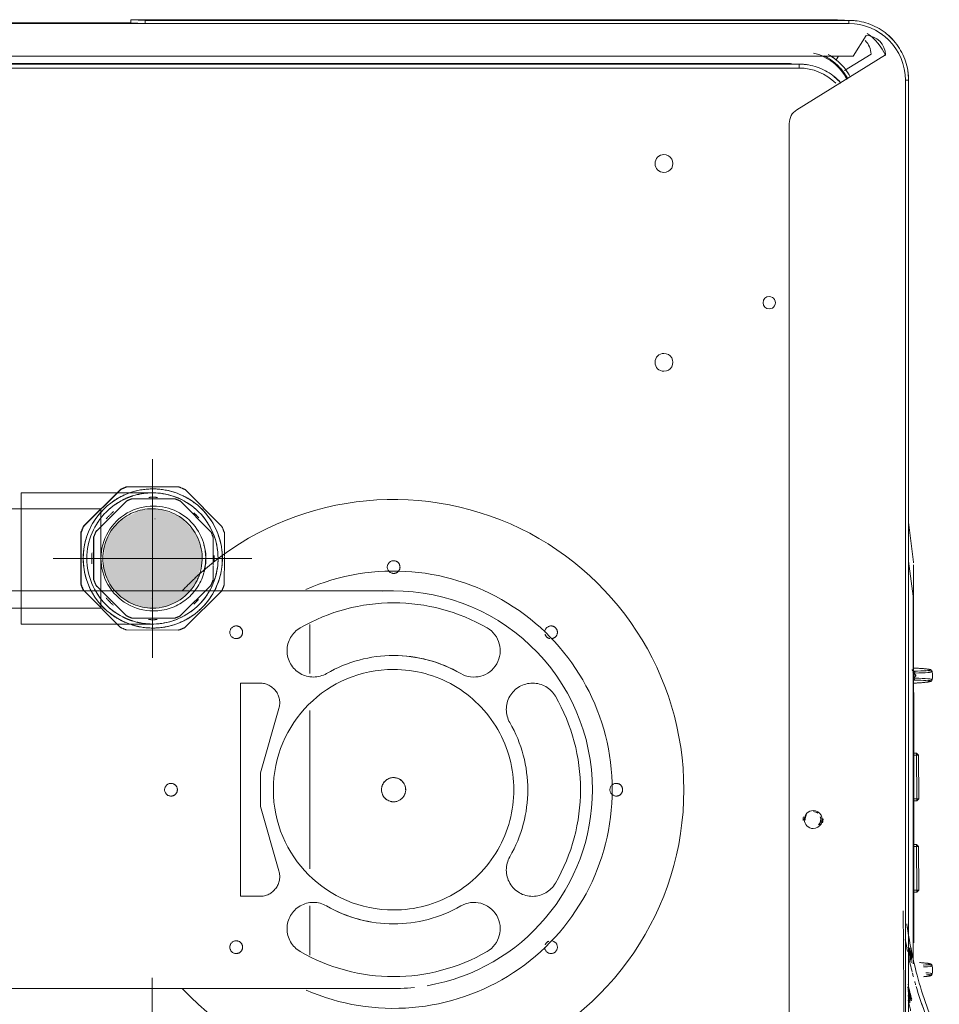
# Model space of a CAD drawing. Header units: millimetres. Extents: x 25471 to 48943, y 4737 to 38988.
# Tile 29 of 117: x 27522 to 27754, y 36834 to 37081. Entities that reach past the tile are written whole.
import ezdxf

# ---------------------------------------------------------------- set-up
doc = ezdxf.new("R2010")
doc.units = ezdxf.units.MM
doc.linetypes.add('ADSK_Осевая', pattern=[700, 500, -100, 0, -100])
doc.linetypes.add('ADSK_Скрыто', pattern=[300, 150, -150])
for name, color, linetype, lineweight in [('A-DETL-____-HDLN', 90, 'ADSK_Скрыто', 9), ('G-XREF-____-OTLN', 8, 'Continuous', 9), ('M-EQPM-____-OTLN', 50, 'Continuous', 20), ('P-PIPE-____-CNTR', 3, 'ADSK_Осевая', 20), ('P-PIPE-____-OTLN', 3, 'Continuous', 20)]:
    doc.layers.add(name, color=color, linetype=linetype, lineweight=lineweight)

# ---------------------------------------------------------------- blocks, each defined once
blk = doc.blocks.new('City Class FR - City Class F_iam-1595380-В_Этаж 01_Водопровод')
at = {"layer": 'A-DETL-____-HDLN'}
for p, q in [((16.49, -107.65), (-37.14, -107.77)), ((-37.14, -107.77), (-37.13, -112.62)), ((16.5, -112.5), (16.49, -107.65)), ((-30.74, -117.41), (-14.53, -112.72)), ((-14.53, -112.72), (-6.11, -112.7)), ((-6.11, -112.7), (10.13, -117.32)), ((-39.52, -125.18), (-51.87, -125.21)), ((9.64, -125.08), (-30.22, -125.16)), ((31.29, -125.03), (18.94, -125.06)), ((-43.96, -144.65), (-43.96, -144.66)), ((23.47, -147.74), (23.47, -147.74)), ((172.58, -245.94), (172.58, -245.89)), ((47.19, -276.83), (47.21, -276.83)), ((47.3, -276.82), (47.3, -276.75))]:
    blk.add_line(p, q, dxfattribs=at)
at = {"layer": 'A-DETL-____-HDLN', "flags": 128}
for points in [[(18.72, -277.46), (18.72, -277.46), (18.73, -277.46), (18.73, -277.46), (18.73, -277.46), (18.74, -277.46), (18.74, -277.46)], [(18.78, -277.46), (18.77, -277.46), (18.77, -277.46), (18.76, -277.46), (18.76, -277.46), (18.76, -277.46), (18.76, -277.46)], [(-56.73, -281.32), (-56.76, -281.23), (-56.78, -281.13), (-56.81, -281.02)], [(-53.75, -281.31), (-53.72, -281.22), (-53.7, -281.12), (-53.68, -281.01)], [(17.27, -281.16), (17.24, -281.07), (17.22, -280.97), (17.19, -280.86)], [(20.25, -281.15), (20.28, -281.06), (20.3, -280.96), (20.32, -280.85)]]:
    blk.add_lwpolyline(points, dxfattribs=at)
at = {"layer": 'A-DETL-____-HDLN'}
for centre, major_axis, start_param, end_param in [((-10.37, -90.2), (-1.6, 0.07), 3.189473, 6.331065), ((-10.37, -90.2), (-1.6, 0.07), 0.04788, 3.189473), ((-49.93, -106.69), (-1.6, 0.07), 3.189473, 6.331065), ((29.27, -106.52), (-1.6, 0.07), 3.189473, 6.331065), ((-49.93, -106.69), (-1.6, 0.07), 0.04788, 3.189473), ((29.27, -106.52), (-1.6, 0.07), 0.04788, 3.189473), ((-32.13, -112.6), (-4.99, 0.23), 0.04788, 1.897929), ((11.5, -112.51), (-4.99, 0.23), 1.339424, 3.189473), ((-10.24, -146.2), (-30.22, 1.38), 3.189473, 6.331065), ((24.68, -125.94), (-6.62, 0.3), 3.713071, 6.854664), ((-45.25, -126.09), (-6.62, 0.3), 2.665874, 5.807467), ((-10.24, -146.2), (-46.95, 2.15), 5.807467, 6.854664), ((-10.24, -146.2), (-46.95, 2.15), 2.665874, 3.713071), ((-10.24, -146.2), (-33.71, 1.54), 5.807467, 6.854664), ((-10.24, -146.2), (-33.71, 1.54), 5.807595, 6.331065), ((-10.24, -146.2), (-33.71, 1.54), 2.665874, 3.713071), ((45.76, -146.08), (-1.6, 0.07), 3.189473, 6.331065), ((45.76, -146.08), (-1.6, 0.07), 0.04788, 3.189473), ((-10.24, -146.2), (-30.22, 1.38), 0.04788, 3.189473), ((-10.24, -146.2), (-33.71, 1.54), 2.665874, 3.189473), ((-45.17, -166.46), (-6.62, 0.3), 0.571479, 3.713071), ((24.77, -166.31), (-6.62, 0.3), 5.807467, 8.949059), ((-30.36, -181.21), (-6.62, 0.3), 4.23667, 7.378263), ((-10.24, -146.2), (-33.71, 1.54), 1.095078, 2.142275), ((10.02, -181.12), (-6.62, 0.3), 2.142275, 5.283868), ((-49.76, -185.88), (-1.6, 0.07), 4.760269, 6.331065), ((-49.76, -185.88), (-1.6, 0.07), 3.543618, 4.405616), ((29.44, -185.71), (-1.6, 0.07), 0.04788, 3.189473), ((29.44, -185.71), (-1.6, 0.07), 5.082906, 6.15997), ((29.44, -185.71), (-1.6, 0.07), 3.189473, 4.760269), ((-49.76, -185.88), (-1.6, 0.07), 0.04788, 3.141593), ((-10.24, -146.2), (-46.95, 2.15), 1.095078, 2.142275), ((-10.12, -202.2), (-1.6, 0.07), 3.189473, 6.331065), ((-10.12, -202.2), (-1.6, 0.07), 0.04788, 3.189473)]:
    blk.add_ellipse(centre, major_axis=major_axis, ratio=0.999987, start_param=start_param, end_param=end_param, dxfattribs=at)
for points in [[(38.72, -276.89), (38.73, -276.89), (38.73, -276.88), (38.74, -276.87)], [(47.18, -276.82), (47.15, -276.83), (47.12, -276.83), (47.08, -276.83)], [(47.24, -276.82), (47.24, -276.82), (47.23, -276.82), (47.21, -276.83)]]:
    blk.add_open_spline(points, degree=3, dxfattribs=at)
at = {"layer": 'G-XREF-____-OTLN'}
for p, q in [((173.88, 27.68), (174.51, -261.41)), ((182.32, -83.3), (182.19, -23.3)), ((182.36, -23.3), (182.48, -79.68)), ((171.02, -39.61), (171.48, -247.8)), ((172.48, -247.8), (172.02, -39.61)), ((172.59, -245.27), (172.15, -39.6)), ((182.48, -79.68), (182.32, -83.3)), ((183.28, -79.68), (183.12, -83.3)), ((183.67, -256.68), (183.28, -79.68)), ((183.67, -256.68), (183.28, -79.68)), ((182.7, -260.3), (182.32, -83.3)), ((183.5, -260.29), (183.12, -83.3)), ((157.57, -245.35), (-192.63, -246.11)), ((174.86, -269.51), (160.98, -247.24)), ((172.58, -245.89), (172.59, -245.33)), ((172.58, -245.94), (172.58, -245.89)), ((172.46, -248.47), (172.46, -248.42)), ((173.56, -257.1), (174.5, -257.68)), ((183.49, -261.01), (183.65, -257.4)), ((183.5, -260.29), (183.67, -256.68)), ((183.65, -257.4), (183.67, -256.8)), ((175.02, -265.9), (170.87, -259.24)), ((174.51, -261.41), (179.72, -264.63)), ((-8, -274.91), (168.53, -274.53)), ((-203.47, -275.34), (-8, -274.91)), ((-203.46, -276.13), (-8, -275.71)), ((-203.46, -276.13), (-8, -275.71)), ((38.72, -276.89), (-48.43, -277.11)), ((-39.23, -277.04), (2.71, -276.95)), ((-35.75, -276.93), (-35.75, -277.82)), ((-35.25, -277.82), (-35.25, -276.93)), ((-24.25, -276.91), (-24.25, -277.79)), ((-23.75, -277.79), (-23.75, -276.91)), ((-12.75, -276.89), (-12.75, -277.77)), ((-12.25, -277.77), (-12.25, -276.89)), ((-8, -275.71), (168.54, -275.33)), ((-8, -275.71), (168.54, -275.33)), ((-1.25, -276.86), (-1.25, -277.74)), ((-0.75, -277.74), (-0.75, -276.86)), ((38.72, -276.89), (39.09, -276.89)), ((38.75, -276.78), (47.56, -275.59)), ((47.19, -276.83), (47.21, -276.83)), ((57.34, -275.57), (47.29, -276.82)), ((47.3, -276.82), (57.33, -275.57)), ((47.3, -276.82), (47.3, -276.75)), ((-35.25, -278.26), (-35.75, -277.76)), ((-35.75, -277.82), (-35.25, -277.82)), ((-35.75, -277.82), (-35.25, -278.32)), ((-24.25, -277.79), (-35.25, -277.82)), ((-35.25, -278.32), (-35.25, -277.82)), ((-35.25, -278.32), (-24.25, -278.29)), ((-23.75, -277.73), (-24.25, -278.23)), ((-24.25, -277.79), (-23.75, -277.79)), ((-24.25, -278.29), (-23.75, -277.79)), ((-24.25, -277.79), (-24.25, -278.29)), ((-12.25, -278.21), (-12.75, -277.71)), ((-12.75, -277.77), (-12.25, -277.77)), ((-12.75, -277.77), (-12.25, -278.27)), ((-1.25, -277.74), (-12.25, -277.77)), ((-12.25, -278.27), (-12.25, -277.77)), ((-1.25, -278.24), (-12.25, -278.27)), ((-0.75, -277.68), (-1.25, -278.18)), ((-1.25, -277.74), (-0.75, -277.74)), ((-1.25, -278.24), (-0.75, -277.74)), ((-1.25, -277.74), (-1.25, -278.24))]:
    blk.add_line(p, q, dxfattribs=at)
at = {"layer": 'G-XREF-____-OTLN', "flags": 128}
for points in [[(167.73, -258.33), (168.14, -257.95), (168.54, -257.56), (168.92, -257.15), (169.29, -256.72), (169.63, -256.28), (169.96, -255.83), (170.27, -255.37), (170.57, -254.89), (170.84, -254.4), (171.09, -253.9), (171.32, -253.39), (171.54, -252.87), (171.73, -252.35), (171.9, -251.81), (172.05, -251.27), (172.17, -250.73), (172.28, -250.18), (172.36, -249.62), (172.42, -249.07), (172.46, -248.51), (172.46, -248.47)], [(168.54, -275.33), (169.14, -275.31), (169.73, -275.27), (170.33, -275.21), (170.93, -275.13), (171.52, -275.02), (172.1, -274.89), (172.68, -274.73), (173.25, -274.55), (173.82, -274.35), (174.37, -274.13), (174.92, -273.88), (175.46, -273.62), (175.98, -273.33), (176.5, -273.02), (177, -272.69), (177.49, -272.34), (177.96, -271.97), (178.42, -271.58), (178.86, -271.18), (179.29, -270.75), (179.69, -270.31), (180.09, -269.86), (180.46, -269.39), (180.81, -268.9), (181.14, -268.4), (181.46, -267.89), (181.75, -267.37), (182.02, -266.83), (182.27, -266.29), (182.5, -265.73), (182.7, -265.17), (182.88, -264.59), (183.04, -264.02), (183.18, -263.43), (183.29, -262.84), (183.38, -262.25), (183.44, -261.65), (183.49, -261.05), (183.49, -261.01)], [(-72.19, -274.69), (-64.49, -274.65), (-57.96, -274.62), (-52.55, -274.58), (-48.02, -274.54), (-41.82, -274.44), (-40.4, -274.39)], [(-53.78, -276.97), (-9.63, -276.88), (38.75, -276.78)], [(-48.43, -277.11), (-9.66, -277.01), (38.72, -276.89)], [(-39.43, -277.04), (-39.37, -277.04), (-39.23, -277.04)], [(2.71, -276.95), (2.85, -276.95), (2.91, -276.94)], [(17.77, -281.62), (17.47, -281.49), (17.36, -281.36), (17.3, -281.25), (17.27, -281.16), (17.24, -281.07), (17.22, -280.97), (17.19, -280.86), (17.17, -280.74), (17.15, -280.61), (17.13, -280.47), (17.11, -280.32), (17.09, -280.16), (17.07, -279.98), (17.05, -279.79), (17.03, -279.59), (17.01, -279.38), (16.99, -279.16), (16.97, -278.93), (16.95, -278.68), (16.93, -278.43), (16.92, -278.17), (16.9, -277.9), (16.88, -277.62), (16.87, -277.33), (16.85, -277.03), (16.85, -276.96)], [(18.09, -276.83), (18.65, -277.46), (18.7, -277.46), (18.72, -277.46), (18.72, -277.46), (18.73, -277.46), (18.73, -277.46), (18.73, -277.46), (18.74, -277.46), (18.74, -277.46)], [(19.5, -276.71), (18.84, -277.46), (18.8, -277.46), (18.78, -277.46), (18.77, -277.46), (18.77, -277.46), (18.76, -277.46), (18.76, -277.46), (18.76, -277.46), (18.76, -277.46)], [(19.75, -281.62), (20.04, -281.49), (20.16, -281.35), (20.21, -281.25), (20.25, -281.15), (20.28, -281.06), (20.3, -280.96), (20.32, -280.85), (20.34, -280.74), (20.37, -280.61), (20.39, -280.47), (20.41, -280.31), (20.43, -280.15), (20.44, -279.97), (20.46, -279.78), (20.48, -279.58), (20.5, -279.37), (20.52, -279.15), (20.54, -278.92), (20.56, -278.68), (20.57, -278.42), (20.59, -278.16), (20.61, -277.89), (20.62, -277.61), (20.64, -277.32), (20.65, -277.02), (20.66, -276.96)], [(-56.23, -281.78), (-56.53, -281.65), (-56.64, -281.52), (-56.7, -281.41), (-56.73, -281.32), (-56.76, -281.23), (-56.78, -281.13), (-56.81, -281.02), (-56.83, -280.9), (-56.85, -280.77), (-56.87, -280.63), (-56.89, -280.48), (-56.91, -280.32), (-56.93, -280.14), (-56.95, -279.95), (-56.97, -279.75), (-56.99, -279.54)], [(-54.25, -281.78), (-53.96, -281.65), (-53.84, -281.51), (-53.79, -281.41), (-53.75, -281.31), (-53.72, -281.22), (-53.7, -281.12), (-53.68, -281.01), (-53.66, -280.9), (-53.63, -280.77), (-53.61, -280.63), (-53.59, -280.47), (-53.57, -280.31), (-53.56, -280.13), (-53.54, -279.95), (-53.52, -279.75), (-53.5, -279.53), (-53.48, -279.31), (-53.46, -279.08), (-53.44, -278.84), (-53.43, -278.58)], [(-56.23, -281.78), (-55.86, -281.81), (-55.48, -281.83), (-55.1, -281.83), (-54.72, -281.82), (-54.35, -281.79), (-54.25, -281.78)], [(17.77, -281.62), (18.14, -281.65), (18.52, -281.67), (18.9, -281.67), (19.28, -281.65), (19.65, -281.63), (19.75, -281.62)]]:
    blk.add_lwpolyline(points, dxfattribs=at)
at = {"layer": 'G-XREF-____-OTLN'}
for centre, major_axis, ratio, start_param, end_param in [((182.48, -79.68), (0.8, 0.002), 0.005175, 0, 1.570548), ((182.32, -83.3), (0.8, 0.002), 0.005175, 4.712141, 6.282937), ((97.4, -213.97), (-2.25, 0.1), 0.999987, 3.189473, 6.331065), ((147.4, -213.86), (-2.25, 0.1), 0.999987, 3.189473, 6.331065), ((97.4, -213.97), (-2.25, 0.1), 0.999987, 0.04788, 3.189473), ((147.4, -213.86), (-2.25, 0.1), 0.999987, 0.04788, 3.189473), ((112.46, -240.43), (-1.55, 0.07), 0.999987, 3.189473, 6.331065), ((112.46, -240.43), (-1.55, 0.07), 0.999987, 0.04788, 3.189473), ((157.58, -249.35), (-4, 0.18), 0.999987, 3.744468, 4.760269), ((158.59, -245.25), (-13.99, 0.64), 0.999987, 3.141593, 3.189473), ((158.59, -245.3), (-13.99, 0.64), 0.999987, 3.141593, 3.189473), ((-17.52, -251.77), (-2.25, 0.1), 0.999987, 3.189473, 6.331065), ((-17.52, -251.72), (-2.5, 0.11), 0.999987, 4.477005, 4.843332), ((-17.51, -251.71), (-2, 0.09), 0.999987, 4.142626, 4.830735), ((-17.51, -251.66), (-2, 0.09), 0.999987, 4.177243, 4.740485), ((158.48, -247.83), (-12.99, 0.59), 0.999987, 2.404074, 3.189473), ((171.48, -247.8), (1, 0.002), 0.005175, 4.712141, 6.282937), ((158.48, -247.83), (-13.99, 0.64), 0.999987, 3.037317, 3.189473), ((158.48, -247.78), (-13.99, 0.64), 0.999987, 3.04045, 3.189473), ((-17.52, -251.77), (-2.25, 0.1), 0.999987, 0.04788, 3.189473), ((-17.51, -251.71), (-2, 0.09), 0.999987, 2.52273, 3.141593), ((162.64, -248.34), (-12.99, 0.59), 0.999987, 2.100031, 2.948572), ((-17.51, -251.66), (-2, 0.09), 0.999987, 0.864511, 1.970028), ((-17.51, -251.71), (-2, 0.09), 0.999987, 0.899128, 1.95187), ((-17.52, -251.72), (-2.5, 0.11), 0.999987, 1.271607, 1.737534), ((158.48, -247.83), (-13.99, 0.64), 0.999987, 2.357514, 2.518847), ((158.48, -247.78), (-13.99, 0.64), 0.999987, 2.404074, 2.512562), ((162.64, -248.34), (-13.99, 0.64), 0.999987, 2.533798, 2.680358), ((168.67, -256.71), (-14.98, 0.69), 0.999987, 3.141593, 3.189473), ((162.64, -248.34), (-13.19, 0.6), 0.999987, 2.101086, 2.38609), ((162.64, -248.34), (-13.99, 0.64), 0.999987, 2.178367, 2.269445), ((168.5, -260.33), (-14.19, 0.65), 0.999987, 1.618676, 3.189473), ((182.7, -260.29), (0.8, 0.002), 0.005175, 4.712141, 6.282937), ((168.5, -260.33), (-14.98, 0.69), 0.999987, 3.051487, 3.189473), ((168.67, -256.71), (-14.16, 0.65), 0.999987, 2.054638, 2.572619), ((174.72, -264.52), (-4.99, 0.23), 0.999987, 1.643291, 3.164858), ((174.89, -260.9), (-4.99, 0.23), 0.999987, 1.643291, 2.404074), ((168.5, -260.33), (-14.16, 0.65), 0.999987, 2.404074, 2.600275), ((168.5, -260.33), (-14.98, 0.69), 0.999987, 2.331136, 2.486693), ((168.53, -274.53), (-0.002, 0.8), 0.000248, 1.575972, 3.141593), ((17.35, -276.94), (0.499, 0.026), 0.526838, 3.080388, 3.141593), ((17.14, -272.26), (-0.18, 8.87), 0.051989, 2.126511, 4.14449), ((18.13, -277.01), (-0.5, 0.007), 0.537135, 0.061675, 1.509599), ((17.58, -272.25), (-0.19, 9.37), 0.051989, 3.135501, 4.14449), ((19.37, -277.01), (0.5, 0.009), 0.537128, 4.772998, 6.220923), ((19.89, -272.24), (0.15, 9.37), 0.052485, 2.138704, 3.147693), ((20.33, -272.25), (0.14, 8.88), 0.052485, 2.138704, 4.156683), ((20.16, -276.93), (-0.499, 0.024), 0.526816, 3.141593, 3.20338), ((168.5, -260.33), (-14.98, 0.69), 0.999987, 1.618676, 1.762837), ((-54.11, -272.4), (0.15, 9.37), 0.052485, 2.450078, 3.147693), ((-53.67, -272.41), (0.14, 8.88), 0.052485, 2.499231, 3.818154), ((-56.86, -272.42), (-0.18, 8.87), 0.051989, 2.688037, 3.615339), ((-56.42, -272.41), (-0.19, 9.37), 0.051989, 2.576385, 3.135162), ((-56.42, -272.41), (-0.19, 9.37), 0.051989, 3.135501, 3.734914), ((-54.11, -272.4), (0.15, 9.37), 0.052485, 3.148085, 3.729955), ((17.58, -272.25), (-0.19, 9.37), 0.051989, 2.548225, 3.135162), ((19.89, -272.24), (0.15, 9.37), 0.052485, 3.148085, 3.729955)]:
    blk.add_ellipse(centre, major_axis=major_axis, ratio=ratio, start_param=start_param, end_param=end_param, dxfattribs=at)
for points, knots in [([(174.54, -254.1), (174.38, -254.44), (173.96, -255.24), (173.14, -256.43), (172.01, -257.7), (170.75, -258.83), (169.71, -259.55), (169.08, -259.91), (168.91, -260)], [0.0502941, 0.0502941, 0.0502941, 0.0502941, 0.1666667, 0.3333333, 0.5, 0.6666667, 0.8333333, 0.8925176, 0.8925176, 0.8925176, 0.8925176]), ([(169.34, -260.68), (170.03, -260.31), (171.13, -259.57), (172.59, -258.25), (173.71, -257), (174.32, -256.13), (174.59, -255.69)], [0.0868997, 0.0868997, 0.0868997, 0.0868997, 0.3333333, 0.5, 0.6666667, 0.8297312, 0.8297312, 0.8297312, 0.8297312]), ([(-72, -283.59), (-67.05, -281.26), (-57.73, -277.9), (-48.05, -275.99), (-43.7, -275.36)], [0, 0, 0, 0, 0.25, 0.4509828, 0.4509828, 0.4509828, 0.4509828]), ([(-65.58, -276.37), (-65.15, -276.27), (-64.27, -276.06), (-63.37, -275.85), (-62.9, -275.75)], [-0.77045805, -0.77045805, -0.77045805, -0.77045805, -0.75, -0.72825746, -0.72825746, -0.72825746, -0.72825746]), ([(-63.55, -276.16), (-63.48, -276.15), (-62.87, -276), (-62.25, -275.86), (-61.7, -275.73)], [-0.75292206, -0.75292206, -0.75292206, -0.75292206, -0.75, -0.72401152, -0.72401152, -0.72401152, -0.72401152]), ([(-59.55, -275.61), (-60.35, -275.75), (-61.56, -275.96), (-62.74, -276.19), (-63.15, -276.27)], [0.65159608, 0.65159608, 0.65159608, 0.65159608, 0.6875, 0.70622811, 0.70622811, 0.70622811, 0.70622811]), ([(-63.1, -276.55), (-62.62, -276.42), (-61.48, -276.13), (-60.32, -275.86), (-59.63, -275.7)], [-0.7725632, -0.7725632, -0.7725632, -0.7725632, -0.75, -0.71816078, -0.71816078, -0.71816078, -0.71816078]), ([(-62.65, -276.64), (-62.08, -276.49), (-60.82, -276.16), (-59.53, -275.85), (-58.83, -275.69)], [-0.77724897, -0.77724897, -0.77724897, -0.77724897, -0.75, -0.71728446, -0.71728446, -0.71728446, -0.71728446]), ([(-49.56, -275.74), (-50.28, -275.87), (-51.56, -276.12), (-52.84, -276.39), (-53.41, -276.52)], [0.63333895, 0.63333895, 0.63333895, 0.63333895, 0.66666667, 0.69357634, 0.69357634, 0.69357634, 0.69357634]), ([(-49.73, -275.9), (-50.32, -276.01), (-51.36, -276.22), (-52.41, -276.44), (-52.87, -276.54)], [0.63917647, 0.63917647, 0.63917647, 0.63917647, 0.66666667, 0.68828435, 0.68828435, 0.68828435, 0.68828435]), ([(-50.53, -275.84), (-50.98, -275.93), (-51.68, -276.06), (-52.37, -276.2), (-52.61, -276.26)], [-0.35431054, -0.35431054, -0.35431054, -0.35431054, -0.33333333, -0.32179929, -0.32179929, -0.32179929, -0.32179929]), ([(-49.75, -276.02), (-50.3, -276.12), (-51.23, -276.31), (-52.15, -276.5), (-52.53, -276.59)], [0.64100277, 0.64100277, 0.64100277, 0.64100277, 0.66666667, 0.68457718, 0.68457718, 0.68457718, 0.68457718]), ([(-50.69, -276.3), (-50.91, -276.35), (-51.39, -276.44), (-51.87, -276.55), (-52.13, -276.6)], [0.65642177, 0.65642177, 0.65642177, 0.65642177, 0.66666667, 0.67892034, 0.67892034, 0.67892034, 0.67892034]), ([(-50.64, -276.38), (-50.87, -276.43), (-51.36, -276.53), (-51.85, -276.64), (-52.1, -276.69)], [0.65582065, 0.65582065, 0.65582065, 0.65582065, 0.66666667, 0.67885603, 0.67885603, 0.67885603, 0.67885603]), ([(-50.59, -276.46), (-50.83, -276.51), (-51.34, -276.62), (-51.84, -276.73), (-52.1, -276.78)], [0.6552338, 0.6552338, 0.6552338, 0.6552338, 0.66666667, 0.67899935, 0.67899935, 0.67899935, 0.67899935]), ([(-49.57, -276.35), (-50.15, -276.46), (-50.95, -276.63), (-51.75, -276.8), (-51.97, -276.85)], [0.63938648, 0.63938648, 0.63938648, 0.63938648, 0.66666667, 0.67711014, 0.67711014, 0.67711014, 0.67711014]), ([(18.07, -276.88), (18.1, -276.94), (18.16, -277.03), (18.29, -277.14), (18.48, -277.25), (18.63, -277.27), (18.75, -277.28)], [0.1875, 0.1875, 0.1875, 0.1875, 0.375, 0.53125, 0.6875, 1, 1, 1, 1]), ([(18.75, -277.28), (18.82, -277.27), (18.94, -277.26), (19.11, -277.2), (19.26, -277.1), (19.33, -277.02), (19.36, -276.98)], [0, 0, 0, 0, 0.1875, 0.375, 0.53125, 0.6875, 0.6875, 0.6875, 0.6875]), ([(44.82, -276.86), (44.44, -276.86), (43.79, -276.86), (42.84, -276.86), (42.08, -276.86), (41.29, -276.86), (40.61, -276.86), (40.05, -276.85), (39.63, -276.84), (39.27, -276.83), (38.98, -276.81), (38.83, -276.8), (38.75, -276.78)], [0.5, 0.5, 0.5, 0.5, 0.625, 0.6875, 0.75, 0.8125, 0.875, 0.90625, 0.9375, 0.96875, 0.984375, 1, 1, 1, 1])]:
    blk.add_open_spline(points, degree=3, knots=knots, dxfattribs=at)
for points in [[(-62.48, -276.16), (-61.85, -276.01), (-61.22, -275.86), (-60.57, -275.71)], [(-57.06, -277.06), (-56.75, -276.98), (-56.44, -276.89), (-56.13, -276.81)], [(-55.82, -276.73), (-54.48, -276.39), (-53.13, -276.07), (-51.78, -275.78)], [(-50.68, -275.55), (-49.66, -275.35), (-48.64, -275.15), (-47.61, -274.97)], [(-44, -275.4), (-44.33, -275.45), (-44.65, -275.5), (-44.98, -275.55)], [(17.6, -276.88), (17.62, -276.93), (17.63, -276.98), (17.63, -277.02)], [(18.09, -277.28), (18.1, -277.18), (18.08, -277.08), (18.04, -276.99)], [(19.45, -276.98), (19.42, -277.08), (19.4, -277.18), (19.4, -277.28)], [(19.87, -277.02), (19.86, -276.97), (19.88, -276.88), (19.97, -276.74), (20.11, -276.63), (20.22, -276.58), (20.28, -276.57)], [(38.72, -276.89), (38.73, -276.89), (38.73, -276.88), (38.74, -276.87)], [(42.5, -276.88), (41.42, -276.88), (40.16, -276.89), (38.72, -276.89)], [(46.62, -276.84), (46.41, -276.84), (45.9, -276.85), (45.21, -276.85), (44.82, -276.86)], [(47.18, -276.82), (47.15, -276.83), (47.12, -276.83), (47.08, -276.83)], [(47.24, -276.82), (47.24, -276.82), (47.23, -276.82), (47.21, -276.83)], [(-71.38, -282.2), (-67.46, -280.41), (-63.49, -278.94), (-59.45, -277.74)], [(-69.46, -281.35), (-67.61, -280.56), (-65.74, -279.84), (-63.84, -279.17)], [(-59.02, -277.61), (-58.75, -277.53), (-58.47, -277.45), (-58.2, -277.38)]]:
    blk.add_open_spline(points, degree=3, dxfattribs=at)
blk = doc.blocks.new('City Class FR - City Class 25 FR-1553726-В_Этаж 01_Водопровод')
at = {"layer": 'A-DETL-____-HDLN'}
for p, q in [((-13.29, -146.04), (-13.29, -146.06)), ((-7.2, -146.34), (-7.2, -146.32))]:
    blk.add_line(p, q, dxfattribs=at)
for centre, start_param, end_param in [((-10.24, -146.2), 3.1873, 6.328892), ((-10.24, -146.18), 4.758096, 5.805294), ((-10.24, -146.18), 3.1873, 4.496297), ((-10.24, -146.18), 6.067093, 6.328892), ((-10.24, -146.18), 0.045707, 1.092905), ((-10.24, -146.2), 0.045707, 3.1873), ((-10.24, -146.18), 1.616504, 3.1873), ((-10.24, -146.18), 1.096106, 1.354704)]:
    blk.add_ellipse(centre, major_axis=(-3.04, 0.14), ratio=0.999987, start_param=start_param, end_param=end_param, dxfattribs=at)
blk.add_blockref('City Class FR - City Class F_iam-1595380-В_Этаж 01_Водопровод', (0, 0))
blk = doc.blocks.new('daa-oborudovanie-komplektkoaksialnogodymoxoda-sudliniteliami-1 - 60_100-1728930-В_Этаж 01_Водопровод')
at = {"layer": 'A-DETL-____-HDLN', "color": 92, "flags": 128}
blk.add_lwpolyline([(51.35, -50), (52.87, -50), (56.43, -50), (60.07, -50), (63.76, -50), (67.52, -50), (69.96, -50)], dxfattribs=at)
at = {"layer": 'A-DETL-____-HDLN', "color": 92}
blk.add_arc((0, 0), 73, 312.6161, 316.632, dxfattribs=at)
at = {"layer": 'M-EQPM-____-OTLN', "color": 94, "flags": 128}
for points in [[(96, 50), (92.01, 50), (88.03, 50), (84.07, 50), (80.13, 50), (76.23, 50), (72.36, 50), (68.54, 50), (64.77, 50), (61.06, 50), (57.41, 50), (53.82, 50), (50.31, 50), (46.88, 50), (43.54, 50), (40.28, 50), (37.12, 50), (34.06, 50), (31.11, 50), (28.26, 50), (25.54, 50), (22.93, 50), (20.44, 50), (18.08, 50), (15.85, 50), (13.76, 50), (11.8, 50), (9.99, 50), (8.32, 50), (6.8, 50), (5.42, 50), (4.2, 50), (3.13, 50), (2.21, 50), (1.46, 50), (0.85, 50), (0.41, 50), (0.13, 50), (0.01, 50), (0, 50)], [(0, -50), (0.08, -50), (0.32, -50), (0.72, -50), (1.28, -50), (1.99, -50), (2.87, -50), (3.89, -50), (5.08, -50), (6.41, -50), (7.89, -50), (9.52, -50), (11.3, -50), (13.22, -50), (15.27, -50), (17.47, -50), (19.79, -50), (22.24, -50), (24.82, -50), (27.52, -50), (30.33, -50), (33.25, -50), (36.28, -50), (39.42, -50), (42.65, -50), (45.97, -50), (49.38, -50), (51.3, -50)], [(70.01, -50), (71.33, -50), (75.18, -50), (79.08, -50), (83, -50), (86.96, -50), (90.93, -50), (94.92, -50), (98.92, -50), (100, -50)]]:
    blk.add_lwpolyline(points, dxfattribs=at)
at = {"layer": 'M-EQPM-____-OTLN', "color": 94}
for radius, start, end in [(73, 43.3605, 180), (55, 66.4461, 180), (50, 88.0259, 95.986), (50, 99.6828, 180), (73, 180, 312.5771), (55, 180, 293.6476), (50, 180, 273.1208)]:
    blk.add_arc((0, 0), radius, start, end, dxfattribs=at)
blk = doc.blocks.new('ADSK_Полипропилен_Муфта с накидной гайкой - 25 х 3_4_-V82-В_Этаж 01_Водопровод')
at = {"layer": 'A-DETL-____-HDLN', "color": 140}
for p, q in [((27538.31, 36953.89), (27547.57, 36963.11)), ((27547.65, 36963.11), (27538.38, 36953.89)), ((27547.57, 36963.11), (27547.65, 36963.11)), ((27562.29, 36963.73), (27549.22, 36963.76)), ((27556.56, 36963.22), (27556.55, 36963.22)), ((27573.08, 36953.81), (27563.86, 36963.08)), ((27549.14, 36960.19), (27541.45, 36952.54)), ((27561.34, 36960.72), (27550.49, 36960.75)), ((27570.34, 36952.48), (27562.68, 36960.16)), ((27556.29, 36955.73), (27556.24, 36955.73)), ((27537.63, 36939.25), (27537.66, 36952.32)), ((27537.66, 36952.32), (27537.73, 36952.32)), ((27537.73, 36952.32), (27537.7, 36939.25)), ((27538.38, 36953.89), (27538.31, 36953.89)), ((27541.4, 36952.54), (27541.64, 36952.78)), ((27573.72, 36946.2), (27573.73, 36952.24)), ((27540.82, 36940.35), (27540.84, 36951.19)), ((27540.89, 36951.19), (27540.87, 36940.35)), ((27570.88, 36944.02), (27570.89, 36951.13)), ((27573.7, 36939.17), (27573.72, 36946.07)), ((27570.87, 36940.28), (27570.88, 36943.89)), ((27537.7, 36939.25), (27537.63, 36939.25)), ((27538.35, 36937.68), (27547.57, 36928.41)), ((27541.64, 36938.73), (27541.37, 36939)), ((27541.43, 36939), (27549.08, 36931.31)), ((27562.62, 36931.28), (27570.31, 36938.93)), ((27563.78, 36928.38), (27573.05, 36937.6)), ((27555.28, 36935.75), (27555.33, 36935.75)), ((27550.43, 36930.75), (27561.27, 36930.72)), ((27549.14, 36927.76), (27562.21, 36927.73)), ((27554.88, 36928.26), (27554.89, 36928.26))]:
    blk.add_line(p, q, dxfattribs=at)
for centre, major_axis, start_param, end_param in [((27555.73, 36945.74), (0.84, 17.48), 0.045707, 3.1873), ((27555.71, 36945.74), (0.84, 17.48), 0.450014, 0.688389), ((27555.64, 36945.75), (0.92, 19.13), 0.394026, 0.482786), ((27555.71, 36945.74), (0.92, 19.13), 0.394026, 0.482786), ((27555.71, 36945.74), (0.84, 17.48), 0.045707, 0.360777), ((27555.71, 36945.74), (0.84, 17.48), 6.014774, 6.328892), ((27555.73, 36945.74), (0.84, 17.48), 4.932629, 6.328892), ((27555.71, 36945.74), (0.92, 19.13), 5.891813, 5.980573), ((27555.71, 36945.74), (0.84, 17.48), 5.69075, 5.920038), ((27555.88, 36945.74), (0.76, 15.93), 0.392585, 0.484228), ((27555.76, 36945.74), (0.74, 15.38), 0.045707, 0.116326), ((27555.76, 36945.74), (0.74, 15.38), 6.258274, 6.328892), ((27555.88, 36945.74), (0.76, 15.93), 5.890372, 5.982015), ((27555.71, 36945.74), (0.84, 17.48), 0.776093, 1.410034), ((27555.88, 36945.74), (0.63, 13.18), 0.045707, 3.1873), ((27555.76, 36945.74), (0.74, 15.38), 0.745794, 0.916416), ((27555.88, 36945.74), (0.63, 13.18), 4.496297, 6.328892), ((27555.76, 36945.74), (0.74, 15.38), 5.488136, 5.598853), ((27555.71, 36945.74), (0.84, 17.48), 4.969714, 5.594306), ((27555.64, 36945.75), (0.92, 19.13), 1.179424, 1.268184), ((27555.71, 36945.74), (0.92, 19.13), 1.179424, 1.268184), ((27555.88, 36945.74), (0.76, 15.93), 1.177983, 1.269626), ((27555.88, 36945.74), (0.76, 15.93), 5.104974, 5.196617), ((27555.71, 36945.74), (0.92, 19.13), 5.106415, 5.195175), ((27555.83, 36945.74), (0.63, 13.18), 4.496297, 5.019896), ((27555.71, 36945.74), (0.84, 17.48), 1.495159, 1.73772), ((27555.76, 36945.74), (0.74, 15.38), 1.525674, 1.707333), ((27555.73, 36945.74), (0.84, 17.48), 4.752876, 4.932629), ((27555.71, 36945.74), (0.84, 17.48), 4.653485, 4.870346), ((27555.76, 36945.74), (0.74, 15.38), 4.709626, 4.806566), ((27555.73, 36945.74), (0.84, 17.48), 4.583563, 4.745682), ((27555.71, 36945.74), (0.84, 17.48), 1.822968, 2.456663), ((27555.73, 36945.74), (0.84, 17.48), 3.1873, 4.583563), ((27555.88, 36945.74), (0.63, 13.18), 3.1873, 4.480853), ((27555.71, 36945.74), (0.84, 17.48), 3.922136, 4.546479), ((27555.64, 36945.75), (0.92, 19.13), 1.964823, 2.053583), ((27555.71, 36945.74), (0.92, 19.13), 1.964823, 2.053583), ((27555.88, 36945.74), (0.76, 15.93), 1.963381, 2.055024), ((27555.88, 36945.74), (0.76, 15.93), 4.319575, 4.411219), ((27555.71, 36945.74), (0.92, 19.13), 4.321017, 4.409777), ((27555.76, 36945.74), (0.74, 15.38), 2.317961, 2.485843), ((27555.76, 36945.74), (0.74, 15.38), 3.918709, 4.026687), ((27555.71, 36945.74), (0.84, 17.48), 2.544852, 2.782508), ((27555.88, 36945.74), (0.76, 15.93), 2.748779, 2.840422), ((27555.76, 36945.74), (0.74, 15.38), 3.118619, 3.1873), ((27555.76, 36945.74), (0.74, 15.38), 3.1873, 3.255981), ((27555.88, 36945.74), (0.76, 15.93), 3.534177, 3.625821), ((27555.71, 36945.74), (0.84, 17.48), 3.596636, 3.825202), ((27555.71, 36945.74), (0.92, 19.13), 2.750221, 2.838981), ((27555.71, 36945.74), (0.84, 17.48), 2.872376, 3.1873), ((27555.71, 36945.74), (0.84, 17.48), 3.1873, 3.501272), ((27555.71, 36945.74), (0.92, 19.13), 3.535619, 3.624379)]:
    blk.add_ellipse(centre, major_axis=major_axis, ratio=0.999987, start_param=start_param, end_param=end_param, dxfattribs=at)
blk = doc.blocks.new('ADSK_Полипропилен_Отвод - Универсальный-V84-В_Этаж 01_Водопровод')
at = {"layer": 'A-DETL-____-HDLN', "color": 140}
for p, q in [((27555.64, 36962.25), (27522.64, 36962.25)), ((27522.64, 36962.25), (27522.64, 36945.75)), ((27555.64, 36933.25), (27555.64, 36958.25)), ((27522.64, 36945.75), (27522.64, 36929.25)), ((27572.11, 36944.84), (27572.1, 36944.61)), ((27572.14, 36945.27), (27572.12, 36944.97)), ((27522.64, 36929.25), (27555.64, 36929.25))]:
    blk.add_line(p, q, dxfattribs=at)
at = {"layer": 'A-DETL-____-HDLN', "color": 140, "flags": 128}
for points in [[(27555.64, 36962.25), (27556.3, 36962.23), (27556.96, 36962.19), (27557.62, 36962.13), (27558.27, 36962.04), (27558.92, 36961.92), (27559.56, 36961.77), (27560.2, 36961.61), (27560.83, 36961.41), (27561.45, 36961.19), (27562.07, 36960.95), (27562.67, 36960.68), (27563.26, 36960.38)], [(27564.41, 36959.73), (27564.96, 36959.37), (27565.5, 36958.98), (27566.02, 36958.58), (27566.52, 36958.15)], [(27567.93, 36956.76), (27568.36, 36956.26), (27568.77, 36955.74), (27569.16, 36955.21), (27569.53, 36954.66)], [(27570.19, 36953.52), (27570.49, 36952.94), (27570.77, 36952.34), (27571.02, 36951.73), (27571.25, 36951.11), (27571.45, 36950.48), (27571.63, 36949.84), (27571.78, 36949.2), (27571.9, 36948.55), (27572, 36947.9), (27572.07, 36947.24), (27572.12, 36946.59), (27572.14, 36945.93), (27572.14, 36945.27)], [(27572.1, 36944.61), (27572.04, 36943.95), (27571.96, 36943.29), (27571.85, 36942.64), (27571.71, 36942), (27571.55, 36941.36), (27571.36, 36940.73), (27571.15, 36940.1), (27570.91, 36939.49), (27570.65, 36938.88), (27570.36, 36938.29), (27570.05, 36937.7)], [(27569.36, 36936.58), (27568.98, 36936.04), (27568.58, 36935.51), (27568.16, 36935), (27567.72, 36934.51)], [(27566.79, 36933.58), (27566.29, 36933.14), (27565.78, 36932.73), (27565.25, 36932.33), (27564.71, 36931.96)], [(27563.58, 36931.28), (27562.99, 36930.97), (27562.39, 36930.69), (27561.79, 36930.43), (27561.17, 36930.2), (27560.54, 36929.99), (27559.91, 36929.81), (27559.27, 36929.65), (27558.62, 36929.52), (27557.97, 36929.41), (27557.32, 36929.33), (27556.66, 36929.28), (27556, 36929.25)]]:
    blk.add_lwpolyline(points, dxfattribs=at)
at = {"layer": 'A-DETL-____-HDLN', "color": 140}
for radius, start, end in [(16.5, 0, 180), (12.5, 90, 270), (12.5, 345, 90), (16.5, 180, 356.5514), (16.5, 357.04, 0), (12.5, 338.3009, 345), (12.5, 270, 330), (12.5, 330, 337.6207)]:
    blk.add_arc((27555.64, 36945.75), radius, start, end, dxfattribs=at)
for points, knots in [([(27550.69, 36961.49), (27550.25, 36961.35), (27549.38, 36961.03), (27548.52, 36960.64), (27548.1, 36960.42)], [0.2241306, 0.2241306, 0.2241306, 0.2241306, 0.2857143, 0.3457544, 0.3457544, 0.3457544, 0.3457544]), ([(27555.64, 36962.25), (27554.59, 36962.25), (27553.3, 36962.12), (27552.03, 36961.85), (27551.81, 36961.8)], [0, 0, 0, 0, 0.1428571, 0.1728995, 0.1728995, 0.1728995, 0.1728995]), ([(27546.99, 36959.8), (27546.79, 36959.68), (27546.35, 36959.39), (27545.68, 36958.91), (27544.99, 36958.36), (27544.32, 36957.76), (27543.67, 36957.11), (27543.04, 36956.41), (27542.44, 36955.66), (27541.97, 36955), (27541.7, 36954.57), (27541.61, 36954.43)], [0.3992223, 0.3992223, 0.3992223, 0.3992223, 0.4285714, 0.4642857, 0.5, 0.5357143, 0.5714286, 0.6071429, 0.6428571, 0.6785714, 0.6970178, 0.6970178, 0.6970178, 0.6970178]), ([(27541.61, 36937.07), (27541.7, 36936.92), (27541.97, 36936.5), (27542.44, 36935.83), (27543.04, 36935.08), (27543.67, 36934.38), (27544.32, 36933.73), (27545.21, 36932.94), (27546.11, 36932.26), (27546.79, 36931.82), (27546.99, 36931.7)], [0.3029822, 0.3029822, 0.3029822, 0.3029822, 0.3214286, 0.3571429, 0.3928571, 0.4285714, 0.4642857, 0.5, 0.5714286, 0.6007777, 0.6007777, 0.6007777, 0.6007777]), ([(27548.1, 36931.07), (27548.52, 36930.86), (27549.38, 36930.46), (27550.25, 36930.15), (27550.69, 36930.01)], [0.6542456, 0.6542456, 0.6542456, 0.6542456, 0.7142857, 0.7758694, 0.7758694, 0.7758694, 0.7758694]), ([(27551.81, 36929.7), (27552.03, 36929.65), (27553.3, 36929.37), (27554.59, 36929.25), (27555.64, 36929.25)], [0.8271005, 0.8271005, 0.8271005, 0.8271005, 0.8571429, 1, 1, 1, 1])]:
    blk.add_open_spline(points, degree=3, knots=knots, dxfattribs=at)

msp = doc.modelspace()

# ---------------------------------------------------------------- hatches: boundary and pattern name
at = {"layer": 'P-PIPE-____-OTLN'}
msp.add_hatch(color=256, dxfattribs=at).paths.add_polyline_path([(27555.64, 36933.25), (27558.88, 36933.67), (27561.89, 36934.92), (27564.48, 36936.91), (27566.47, 36939.5), (27567.9, 36943.9), (27568.14, 36945.75), (27567.72, 36948.98), (27566.47, 36952), (27563.34, 36955.46), (27561.89, 36956.57), (27557.88, 36957.95), (27555.64, 36958.25), (27552.41, 36957.82), (27547.95, 36955.46), (27546.8, 36954.59), (27544.82, 36952), (27543.57, 36948.98), (27543.39, 36943.9), (27543.57, 36942.51), (27544.82, 36939.5), (27546.8, 36936.91), (27549.39, 36934.92), (27552.41, 36933.67)])

# ---------------------------------------------------------------- linework, layer by layer
at = {"layer": 'A-DETL-____-HDLN', "color": 140}
for p, q in [((27542.64, 36958.25), (27458.49, 36958.25)), ((27542.64, 36933.25), (27542.64, 36958.25)), ((27458.49, 36933.25), (27542.64, 36933.25))]:
    msp.add_line(p, q, dxfattribs=at)
at = {"layer": 'P-PIPE-____-CNTR', "color": 150}
for p, q in [((27555.64, 36920.75), (27555.64, 36970.75)), ((27530.64, 36945.75), (27580.64, 36945.75))]:
    msp.add_line(p, q, dxfattribs=at)
at = {"layer": 'P-PIPE-____-CNTR', "color": 220}
msp.add_line((27555.57, 36790.26), (27555.57, 36840.26), dxfattribs=at)

# ---------------------------------------------------------------- block references
at = {"layer": 'A-DETL-____-HDLN', "rotation": 89.87557860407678}
msp.add_blockref('City Class FR - City Class 25 FR-1553726-В_Этаж 01_Водопровод', (27470.12, 36898.14), dxfattribs=at)
at = {"layer": 'A-DETL-____-HDLN', "color": 92, "rotation": 180}
msp.add_blockref('daa-oborudovanie-komplektkoaksialnogodymoxoda-sudliniteliami-1 - 60_100-1728930-В_Этаж 01_Водопровод', (27616.3, 36887.58), dxfattribs=at)
at = {"layer": 'A-DETL-____-HDLN', "color": 140}
for name in ['ADSK_Полипропилен_Отвод - Универсальный-V84-В_Этаж 01_Водопровод', 'ADSK_Полипропилен_Муфта с накидной гайкой - 25 х 3_4_-V82-В_Этаж 01_Водопровод']:
    msp.add_blockref(name, (0, 0), dxfattribs=at)

doc.saveas('drawing.dxf')
